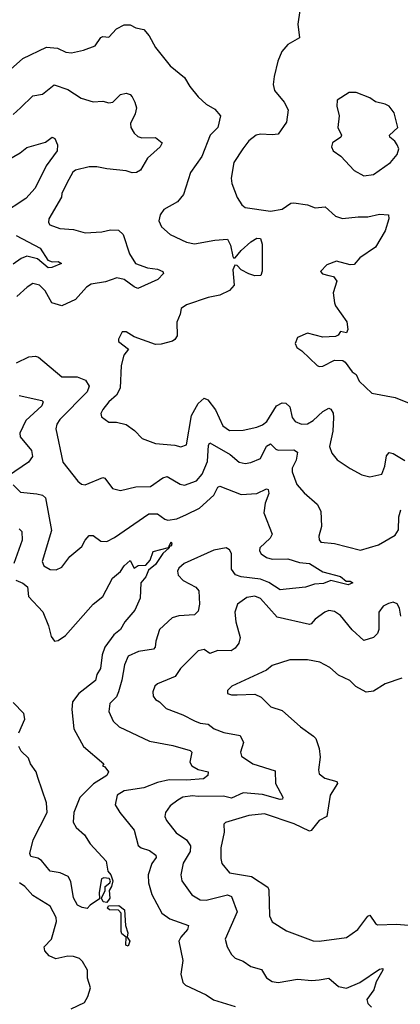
# Model space of a CAD drawing. Extents: x 1954683 to 2060285, y 904798 to 1016299.
# Tile 221 of 256: x 1976078 to 1978032, y 976770 to 981828. Entities that reach past the tile are written whole.
import ezdxf

# ---------------------------------------------------------------- set-up
doc = ezdxf.new("R2010")
doc.units = 0

msp = doc.modelspace()

# ---------------------------------------------------------------- linework, layer by layer
at = {"layer": '0CON10XD'}
for points in [[(1977516.2, 981875), (1977506.2, 981805), (1977513.8, 981735), (1977455, 981700), (1977423.3, 981665), (1977403.8, 981615), (1977383.9, 981536.1), (1977379.2, 981495), (1977385.6, 981465), (1977435, 981404), (1977455.6, 981365), (1977448.5, 981301.5), (1977405, 981240.8), (1977375, 981236.5), (1977315, 981240.3), (1977292, 981235), (1977254, 981206), (1977224.4, 981165), (1977177.8, 981095), (1977163.5, 981015), (1977167.4, 980987.4), (1977194.3, 980915), (1977217.8, 980877.8), (1977235, 980863.1), (1977365, 980844.6), (1977425, 980855.6), (1977470, 980885), (1977485, 980887.1), (1977555, 980877.1), (1977595, 980862.5), (1977646.2, 980866.2), (1977699.2, 980819.2), (1977735, 980806.2), (1977815, 980816.2), (1977864.5, 980815.5), (1977925, 980828.9), (1977971.2, 980825), (1977972.5, 980805), (1977955, 980743.3), (1977905, 980659.2), (1977825, 980605.7), (1977795, 980570), (1977775, 980568.9), (1977705, 980588.2), (1977655, 980568.6), (1977622.5, 980535), (1977632.7, 980522.7), (1977665.8, 980514.2), (1977688.9, 980508.9), (1977705.6, 980485.6), (1977687.3, 980425), (1977693.5, 980373.5), (1977698.5, 980358.5), (1977757, 980277), (1977763, 980237), (1977755, 980220), (1977725, 980226.7), (1977713, 980207), (1977698.8, 980201.2), (1977635, 980197.5), (1977555, 980217.5), (1977504.1, 980195.9), (1977492, 980165), (1977500, 980145), (1977527, 980127), (1977605, 980051.2), (1977616.1, 980046.1), (1977635, 980048.6), (1977695, 980079.4), (1977736.9, 980076.9), (1977748.9, 980068.9), (1977785, 980020), (1977806, 980005), (1977821.1, 979971.1), (1977885, 979910), (1978005, 979886.9), (1978095, 979851.4)], [(1976015, 981559.4), (1976095, 981628.6), (1976215, 981687.5), (1976272.8, 981682.8), (1976315, 981661.9), (1976345, 981658.6), (1976405, 981671.4), (1976465, 981694.2), (1976495, 981736.2), (1976505, 981741.2), (1976535, 981738), (1976575, 981781.2), (1976615, 981802.5), (1976645, 981801.4), (1976675, 981786), (1976715, 981777.5), (1976743.1, 981745), (1976775.6, 981685), (1976851.4, 981591.4), (1976925, 981531.2), (1976951.2, 981485), (1976995, 981431.2), (1977036.2, 981395), (1977079.3, 981369.3), (1977108.8, 981335), (1977094.5, 981275), (1977055.6, 981235), (1977013.1, 981125), (1976955, 981043.8), (1976919.6, 980930.4), (1976887.5, 980892.5), (1976817.3, 980852.7), (1976800, 980825), (1976792.5, 980795), (1976806, 980765), (1976850, 980725), (1976935, 980684.6), (1976975, 980676.9), (1977080, 980695), (1977145, 980700.9), (1977160, 980670), (1977171.6, 980611.6), (1977175, 980605.4), (1977185, 980605.2), (1977215, 980642.5), (1977265, 980686.9), (1977295, 980705.5), (1977314.2, 980704.2), (1977322.9, 980675), (1977322.7, 980537.3), (1977316.2, 980515), (1977285, 980512.9), (1977255, 980522.8), (1977215, 980544.1), (1977195, 980565.2), (1977182.1, 980567.9), (1977172.5, 980542.5), (1977178.5, 980465), (1977155, 980437.3), (1977105, 980413.5), (1977045, 980401.5), (1976935, 980363.8), (1976906.7, 980345), (1976902.5, 980315), (1976884.4, 980275), (1976886.5, 980205), (1976875.4, 980184.6), (1976862.8, 980177.2), (1976805, 980161.1), (1976775, 980159.4), (1976665, 980199.4), (1976625, 980224.2), (1976605, 980224), (1976585, 980187.5), (1976586, 980175), (1976636.2, 980135), (1976612, 980105), (1976598.8, 980051.2), (1976593.5, 979935), (1976575, 979899.2), (1976535, 979865.6), (1976504.4, 979825), (1976494.4, 979805), (1976498.6, 979788.6), (1976535, 979760), (1976575, 979761.4), (1976625, 979749.2), (1976668.2, 979718.2), (1976707.7, 979677.7), (1976775, 979650.8), (1976875, 979643.3), (1976905, 979634.5), (1976935, 979644), (1976960.4, 979795), (1976995, 979856.4), (1977025, 979883.5), (1977044.3, 979875), (1977083.5, 979823.5), (1977121.2, 979741.2), (1977155, 979717.5), (1977225, 979720.3), (1977295, 979734.6), (1977325, 979746.8), (1977347.2, 979765), (1977396.1, 979843.9), (1977425, 979860), (1977445, 979858), (1977465, 979840), (1977477.3, 979785), (1977491.9, 979765), (1977525, 979750.9), (1977555, 979752.2), (1977585, 979769.3), (1977635, 979816.4), (1977665, 979832.5), (1977675, 979827.5), (1977686.7, 979806.7), (1977689.6, 979785), (1977686.4, 979715), (1977668.5, 979635), (1977680.7, 979600.7), (1977707.2, 979567.2), (1977775, 979522.9), (1977835, 979490.8), (1977875, 979480), (1977936.6, 979493.4), (1977952.7, 979535), (1977961.5, 979588.5), (1977975, 979604.2), (1977995, 979600.6), (1978055, 979564.2)], [(1976045, 981341.9), (1976082.5, 981375), (1976145, 981437.1), (1976195, 981446), (1976255, 981492.9), (1976325, 981469.2), (1976393.3, 981425), (1976455, 981406.9), (1976505, 981410), (1976535, 981401.1), (1976555.6, 981404.4), (1976595, 981443.3), (1976625, 981451.2), (1976645, 981443.8), (1976655, 981431.2), (1976670, 981405), (1976677.8, 981375), (1976671.8, 981345), (1976646.9, 981295), (1976648.8, 981275), (1976665.2, 981245.2), (1976685, 981227.7), (1976705, 981221.3), (1976775, 981223.9), (1976810, 981195), (1976800, 981175), (1976733.8, 981116.2), (1976697.5, 981055), (1976677, 981043), (1976655, 981041.5), (1976625, 981052.3), (1976525, 981061.5), (1976475, 981072.5), (1976435, 981071.8), (1976364.4, 981055), (1976351.8, 981045), (1976320.7, 980989.3), (1976294.6, 980935), (1976293.1, 980916.9), (1976227.5, 980805), (1976226.2, 980786.2), (1976233.3, 980775), (1976285, 980755.4), (1976355, 980751.1), (1976415, 980733.1), (1976499.3, 980739.3), (1976545, 980749.4), (1976585, 980747.1), (1976608.6, 980725), (1976642.2, 980625), (1976672.2, 980575), (1976735, 980553.3), (1976786.3, 980546.3), (1976812.5, 980535), (1976816.7, 980525), (1976787.1, 980492.9), (1976685, 980447.5), (1976665, 980455.7), (1976615, 980493.5), (1976577, 980503), (1976517.9, 980482.1), (1976445, 980469.1), (1976421.1, 980455), (1976365, 980391.1), (1976295, 980358.9), (1976243, 980373), (1976208.9, 980435), (1976180, 980465), (1976145, 980472.5), (1976116.1, 980453.9), (1976063.7, 980406.3)], [(1977845, 981026.2), (1977895, 981032.5), (1977981.2, 981095), (1978016.2, 981135), (1978023.8, 981165), (1978016, 981185), (1978004, 981205), (1977978.8, 981225), (1977976.2, 981235), (1978019.2, 981275), (1978000.5, 981350.5), (1977975, 981383.3), (1977954.3, 981394.3), (1977905, 981407.1), (1977875, 981427.5), (1977805, 981453.8), (1977770, 981455), (1977707.5, 981415), (1977706.4, 981383.6), (1977717.5, 981335), (1977711.4, 981275), (1977730, 981235), (1977726.2, 981225), (1977683.8, 981195), (1977678.8, 981175), (1977686.7, 981155), (1977726.6, 981126.6), (1977795, 981052.9), (1977845, 981026.2)], [(1975995, 981095.5), (1976080.8, 981145), (1976115, 981171.5), (1976210.9, 981199.1), (1976245, 981224), (1976258.5, 981218.5), (1976272, 981185), (1976270, 981155), (1976213.3, 981076.7), (1976157, 980963), (1976109.6, 980910.4), (1975985, 980827.1)], [(1976059.7, 980719.7), (1976183.8, 980653.8), (1976222.9, 980592.9), (1976245, 980583.8), (1976275, 980585.8), (1976292.5, 980575), (1976243.3, 980555), (1976225, 980553.9), (1976169.3, 980599.3), (1976115, 980614.3), (1976085, 980602.3), (1976045, 980571.6)], [(1976061.2, 980065), (1976125, 980097.1), (1976159.4, 980099.4), (1976175, 980094), (1976295, 979994.4), (1976372.9, 979992.9), (1976416, 979976), (1976434.6, 979945), (1976425, 979916.7), (1976284.5, 979775), (1976268.9, 979751.1), (1976263, 979727), (1976299.4, 979555), (1976377, 979457), (1976395, 979442.9), (1976415, 979439.4), (1976505, 979476.9), (1976515, 979472.5), (1976555, 979420), (1976595, 979409.4), (1976675, 979427.8), (1976750, 979430), (1976812.5, 979475), (1976835, 979481.5), (1976901.9, 979441.9), (1976925, 979436.5), (1976985, 979459.5), (1977015, 979493.3), (1977041.8, 979558.2), (1977048, 979642), (1977055, 979654.3), (1977158.9, 979595), (1977204.2, 979555), (1977235, 979548.9), (1977265, 979552.9), (1977315, 979574.5), (1977345, 979638.1), (1977365, 979650), (1977392.3, 979622.3), (1977405, 979617.1), (1977485, 979618.2), (1977505, 979606), (1977497.9, 979565), (1977476.9, 979525), (1977476.2, 979505), (1977500.7, 979440.7), (1977537.9, 979397.9), (1977605, 979340), (1977623.9, 979303.9), (1977627.3, 979225), (1977614.3, 979175), (1977615.9, 979155.9), (1977623.8, 979145), (1977695, 979136.7), (1977827.1, 979102.9), (1977919.2, 979130.8), (1978005, 979180), (1978022.3, 979207.7), (1978024.8, 979275.2), (1978035, 979310)], [(1976075, 979898.2), (1976191.8, 979871.8), (1976198.6, 979865), (1976191.9, 979845), (1976110.1, 979769.9), (1976078.4, 979705), (1976080.7, 979685), (1976138.5, 979615), (1976144.5, 979585), (1976124.1, 979555.9), (1976021.4, 979485)], [(1976045, 979438.1), (1976082, 979402), (1976166.8, 979393.2), (1976196, 979385), (1976211.5, 979371.5), (1976240.8, 979205), (1976192.9, 979045), (1976202.5, 979022.5), (1976235, 979003.8), (1976265, 979001.5), (1976294.3, 979015.7), (1976335, 979070), (1976397.3, 979122.7), (1976413.5, 979155), (1976435, 979177.8), (1976455, 979177.8), (1976495, 979150), (1976525, 979148.5), (1976565, 979168), (1976740.5, 979289.5), (1976785, 979290), (1976822.6, 979262.6), (1976838.1, 979258.1), (1976885, 979264.3), (1976934.2, 979285.8), (1977000.7, 979319.3), (1977075, 979385.4), (1977095, 979426.9), (1977105, 979431.5), (1977215, 979389.6), (1977295, 979394.7), (1977345, 979417.5), (1977354.5, 979414.5), (1977357.3, 979395), (1977337.8, 979345), (1977332.1, 979295), (1977374.3, 979185), (1977364.3, 979165), (1977310.6, 979115), (1977309.5, 979099.5), (1977318.1, 979085), (1977345.7, 979065.7), (1977375, 979056.2), (1977455, 979058.4), (1977515, 979040), (1977565, 979035.2), (1977635, 978992.1), (1977725, 978968.5), (1977754, 978944), (1977775, 978944), (1977788, 978935), (1977765, 978926), (1977675, 978948), (1977637.9, 978932.1), (1977591.2, 978928.8), (1977545, 978913.5), (1977446.5, 978903.5), (1977415, 978900), (1977357.1, 978937.1), (1977313.9, 978953.9), (1977215, 978966.3), (1977186.1, 978976.1), (1977166, 979005), (1977166, 979086), (1977154.6, 979104.6), (1977137.5, 979115), (1977075, 979102.9), (1976921.9, 979035), (1976895, 979010.8), (1976889.1, 978995), (1976891.1, 978975), (1976917.6, 978947.6), (1976982.4, 978912.4), (1976998.1, 978895), (1977000.5, 978825), (1976995, 978790), (1976975, 978771.4), (1976895, 978766.2), (1976861.4, 978755), (1976795.8, 978695), (1976776.4, 978635), (1976772.9, 978605), (1976765, 978595.5), (1976687.3, 978582.7), (1976635, 978559.2), (1976616.1, 978515), (1976603.3, 978435), (1976584.8, 978375.2)], [(1976075, 979212.5), (1976088.6, 979198.6), (1976090.2, 979155), (1976048.6, 979035)], [(1976058.5, 978948.5), (1976095, 978934), (1976117.5, 978915), (1976124, 978865), (1976196.2, 978786.2), (1976226.5, 978715), (1976240.3, 978660.3), (1976256.4, 978636.4), (1976275, 978638.8), (1976313.8, 978665), (1976455, 978825.8), (1976505, 978865.8), (1976555, 978960), (1976595, 978993.8), (1976615, 979022.5), (1976645, 979050), (1976665, 979010), (1976685.7, 979024.3), (1976725, 979025.7), (1976747.7, 979052.3), (1976763.5, 979096.5), (1976842.5, 979117.5), (1976845.4, 979124.1), (1976855, 979146.5), (1976859.4, 979135), (1976855, 979124.4), (1976845.4, 979124.1), (1976845.2, 979114.8), (1976813.8, 979086.2), (1976775, 979029.1), (1976738.9, 979001.1), (1976725, 978965.6), (1976700.6, 978935), (1976696.1, 978856.1), (1976669.2, 978795), (1976618.1, 978735), (1976596, 978695), (1976561.3, 978668.7), (1976514.8, 978605.2), (1976500.8, 978565), (1976492.7, 978495), (1976474.4, 978465), (1976466.8, 978433.2), (1976382.6, 978367.4), (1976349.4, 978325), (1976346.7, 978285), (1976356.4, 978185), (1976405.5, 978095.5), (1976510, 978005), (1976502.5, 977995), (1976515, 977990), (1976533.8, 977965), (1976526.2, 977945), (1976457.2, 977902.8), (1976387, 977833), (1976355.3, 977755), (1976353.3, 977706.7), (1976368.2, 977678.2), (1976410.1, 977640.1), (1976439.5, 977595), (1976522.5, 977505), (1976530.6, 977455), (1976546.9, 977435), (1976555.6, 977405), (1976548.9, 977375), (1976537.1, 977355), (1976540.3, 977315), (1976525, 977293.3), (1976506.4, 977296.4), (1976497.5, 977315), (1976516.7, 977355), (1976516.2, 977375), (1976541.2, 977395), (1976544, 977405), (1976537, 977417), (1976509.3, 977420.7), (1976497.5, 977415), (1976486.7, 977345), (1976488.3, 977311.7), (1976440, 977280), (1976425, 977262.5), (1976398.3, 977268.3), (1976375, 977280), (1976355, 977317.5), (1976341.2, 977401.2), (1976326.6, 977426.6), (1976286.1, 977446.1), (1976235, 977453.8), (1976189.5, 977509.5), (1976171.5, 977521.5), (1976135, 977530), (1976130, 977545), (1976147.8, 977615), (1976219.7, 977755), (1976215.5, 977805), (1976171.6, 977935), (1976162.1, 977965), (1976132.9, 978005), (1976124, 978035), (1976085, 978070), (1976074.1, 978095)], [(1978033.8, 978765), (1978027.5, 978805), (1978015, 978827.5), (1977995, 978836.9), (1977970.6, 978829.4), (1977944.2, 978815), (1977921.4, 978785), (1977921.1, 978695), (1977914.3, 978675), (1977895, 978654.4), (1977845, 978640), (1977785, 978694), (1977725, 978767.8), (1977695, 978788.5), (1977665, 978792.9), (1977645, 978784.3), (1977595, 978748.6), (1977575, 978724.2), (1977565, 978721.4), (1977399.5, 978759.5), (1977315, 978855.4), (1977285, 978866.2), (1977245, 978860.9), (1977196.9, 978825), (1977182.7, 978785), (1977187.5, 978735), (1977209.6, 978655), (1977203.9, 978626.1), (1977185, 978599.2), (1977164.5, 978585.5), (1977095, 978587.5), (1977055, 978571.8), (1977025, 978592.9), (1976995, 978585.8), (1976902.9, 978495), (1976875.6, 978455), (1976856, 978445), (1976785, 978416.5), (1976771.4, 978405), (1976761.1, 978375), (1976763.6, 978353.6), (1976775, 978335.8), (1976795.8, 978325), (1976829.8, 978289.8), (1976915, 978257.5), (1976975, 978227.3), (1977005.4, 978215.4), (1977045, 978210), (1977076, 978186), (1977125.9, 978165.9), (1977210.7, 978150.7), (1977226.7, 978115), (1977211.1, 978065), (1977217.5, 978045), (1977275, 978005.8), (1977389.1, 977969.1), (1977392, 977905), (1977428.6, 977835), (1977428, 977825), (1977415, 977821.8), (1977325, 977848), (1977225, 977857.2), (1977165, 977829.5), (1977125, 977840), (1976995, 977837.1), (1976965, 977841.6), (1976915, 977834.6), (1976890.7, 977819.3), (1976849.8, 977790.2), (1976826.5, 977755), (1976822.5, 977735), (1976831.8, 977715), (1976881.9, 977651.9), (1976935.2, 977615.2), (1976955.4, 977585), (1976952.7, 977555), (1976916.7, 977495), (1976904.6, 977435), (1976910.4, 977405), (1976961.9, 977331.9), (1977005, 977307.1), (1977035, 977305.4), (1977145, 977332.2), (1977165.5, 977325), (1977194.5, 977245), (1977132.5, 977105), (1977143.8, 977065), (1977165.9, 977025.9), (1977185, 977008), (1977225, 976992.5), (1977264, 976965), (1977319.9, 976949.9), (1977345, 976905.7), (1977375, 976887.8), (1977405, 976883.1), (1977505, 976899.6), (1977577.6, 976892.4), (1977615, 976895.6)], [(1978040, 978445), (1977955, 978417.1), (1977895, 978379.5), (1977856.6, 978373.4), (1977803.3, 978403.3), (1977773.6, 978433.6), (1977715, 978460.8), (1977670.9, 978500.9), (1977618.7, 978528.7), (1977555, 978540), (1977465, 978540), (1977375, 978510), (1977345, 978487.5), (1977167.5, 978405), (1977145, 978382.5), (1977145, 978367.5), (1977165, 978360), (1977195, 978360), (1977285, 978363.6), (1977318.3, 978348.3), (1977367.8, 978297.8), (1977425, 978280), (1977520, 978195), (1977587, 978147), (1977598.6, 978135), (1977615.5, 978085), (1977620.5, 978039.5), (1977612.5, 977975), (1977616, 977955), (1977645, 977931.9), (1977705.5, 977915.5), (1977709.2, 977905), (1977671.8, 977845), (1977655.6, 977734.4), (1977614.7, 977715.3), (1977575, 977662.9), (1977565, 977660.6), (1977487.2, 977697.2), (1977335, 977748.2), (1977255, 977740), (1977133.8, 977705), (1977126, 977695), (1977128.6, 977655), (1977111.1, 977575), (1977111.1, 977518.9), (1977115, 977493.8), (1977155.4, 977445.4), (1977267.4, 977427.4), (1977352.8, 977372.8), (1977357.7, 977357.7), (1977360.5, 977225), (1977373.6, 977193.6), (1977448.3, 977148.3), (1977585, 977096.9), (1977615, 977094.5), (1977756.3, 977113.7), (1977814, 977155), (1977865, 977223.8), (1977875, 977228), (1977903.8, 977185), (1977915, 977179.2), (1978012.4, 977182.4), (1978095, 977175.7)], [(1976584.8, 978375.2), (1976575, 978349.4), (1976541.5, 978315), (1976535.4, 978275), (1976558.2, 978225), (1976588.1, 978195), (1976745, 978121.5), (1976865, 978100.6), (1976953.8, 978075), (1976962, 978065), (1976951.5, 978015), (1976961.4, 977995), (1976995, 977976.2), (1977046.2, 977965), (1977044.3, 977945), (1977021.8, 977928.2), (1976935, 977921.3), (1976845, 977923), (1976785, 977910), (1976715, 977882.6), (1976613.8, 977866.2), (1976579.2, 977845), (1976568, 977795), (1976592.9, 977755), (1976666.4, 977665), (1976686.4, 977586.4), (1976702, 977575), (1976745, 977560.9), (1976777.3, 977537.3), (1976779.5, 977525), (1976756.9, 977493.1), (1976737.7, 977435), (1976739.1, 977395), (1976756.2, 977335), (1976808.1, 977238.1), (1976848.9, 977208.9), (1976944, 977175), (1976939.4, 977155), (1976904.7, 977115.3), (1976895.6, 977095), (1976916.2, 976995), (1976904.7, 976925), (1976915, 976882), (1976928.8, 976868.8), (1977035, 976819.2), (1977072.5, 976792.5), (1977185, 976759.4)], [(1976074.2, 978164.2), (1976105.3, 978235), (1976100.3, 978265), (1976045, 978320.5)], [(1976342.9, 976747.1), (1976410.9, 976779.1), (1976428.8, 976811.2), (1976441.4, 976855), (1976426.9, 976905), (1976425.5, 976945), (1976400.9, 976990.9), (1976385, 977005.6), (1976355, 977015.5), (1976325, 977016.8), (1976264.3, 977004.3), (1976229.4, 977019.4), (1976207.5, 977045), (1976204.6, 977065), (1976241.5, 977105), (1976267.1, 977195), (1976265.5, 977215.5), (1976234.2, 977274.2), (1976145, 977328.9), (1976104.7, 977374.7), (1976078, 977395)], [(1976635, 977068.6), (1976623.6, 977075), (1976624.4, 977114.4), (1976603, 977133), (1976598.9, 977145), (1976599, 977239), (1976585, 977253.3), (1976540, 977255), (1976528.8, 977265), (1976534, 977276), (1976587.2, 977277.2), (1976615.8, 977255), (1976621.4, 977175), (1976632.6, 977137.4), (1976630, 977115), (1976644.3, 977095), (1976635, 977068.6)], [(1977615, 976895.6), (1977665, 976904.4), (1977715, 976861.9), (1977755, 976852.5), (1977825, 976882.3), (1977925, 976950.5), (1977942.5, 976955), (1977942.9, 976945), (1977907.8, 976885), (1977895.6, 976845), (1977860, 976795), (1977865.8, 976775), (1977883.8, 976755)]]:
    msp.add_lwpolyline(points, dxfattribs=at)

doc.saveas('drawing.dxf')
